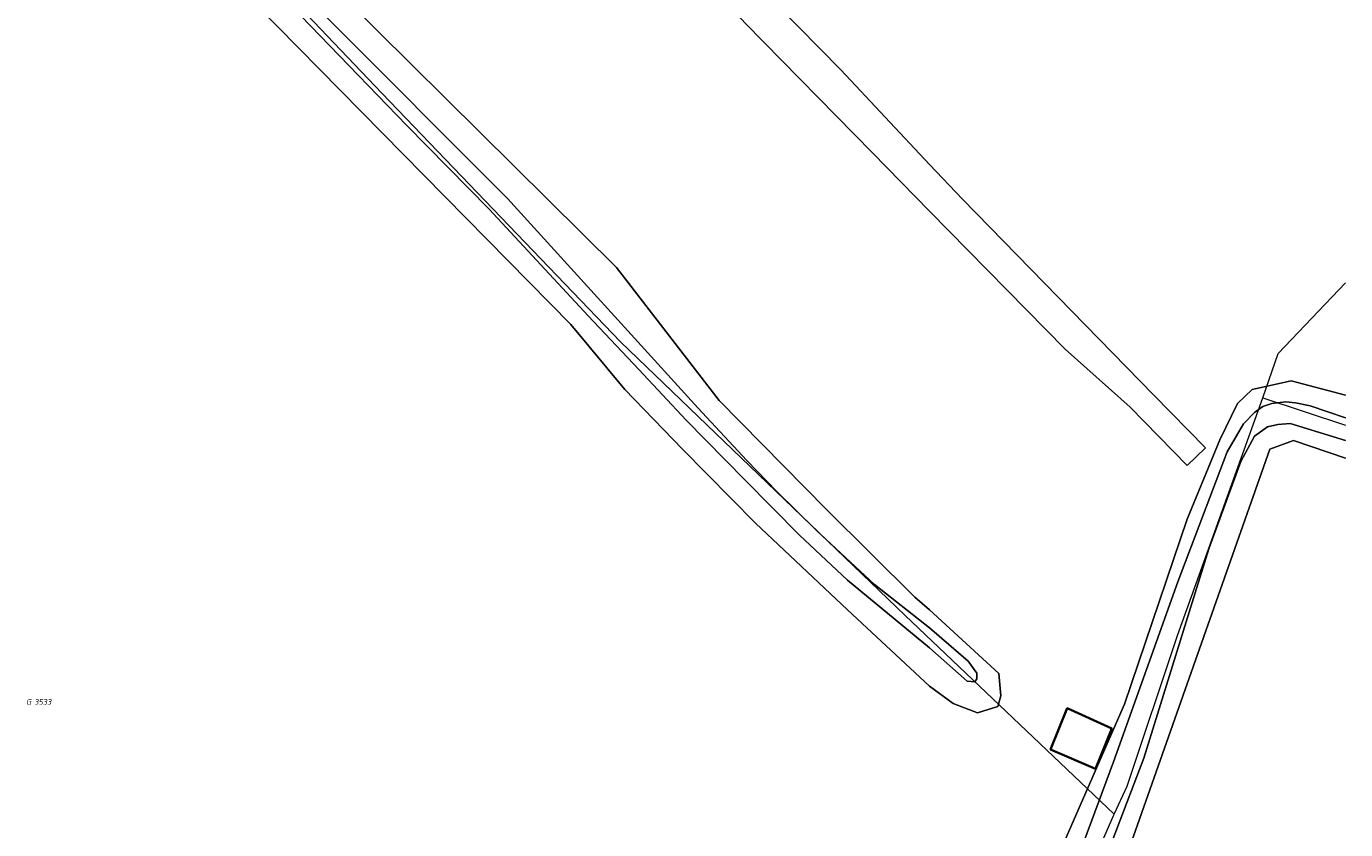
# Model space of a CAD drawing. Header units: metres. Extents: x 253395 to 254027, y 592765 to 593194.
# Tile 151 of 173: x 253942 to 254027, y 592812 to 592864. Entities that reach past the tile are written whole.
import ezdxf
from ezdxf.enums import TextEntityAlignment as Align
from ezdxf.lldxf.tags import DXFTag

# ---------------------------------------------------------------- set-up
doc = ezdxf.new("R2010")
doc.units = ezdxf.units.M
for name, color, linetype, lineweight in [('B-WE-GR-GRAS-GV', 254, 'Continuous', 13), ('B-WE-KG-GRENS_PERCEEL-G', 254, 'KG-PERCEEL-SO', 18), ('B-WE-KG-GRENS_PERCEEL-S', 254, 'Continuous', 25), ('B-WE-OG-BEBOUWING-GV', 254, 'Continuous', 35), ('B-WE-OG-TERREIN_BEGROEID-GV', 254, 'Continuous', 18), ('B-WE-OG-TERREIN_ERF-GV', 254, 'Continuous', 18), ('B-WE-OG-TERREIN_OEVER-GV', 254, 'Continuous', 18), ('B-WE-OG-WATER-GV', 254, 'Continuous', 18)]:
    doc.layers.add(name, color=color, linetype=linetype, lineweight=lineweight)
doc.styles.add('NLCS-ISO', font='txt')
doc.styles.get("Standard").update_dxf_attribs({"font": 'simplex.shx'})
tags = doc.linetypes.add('KG-PERCEEL-SO', pattern='A,5.5,-2,["P",Standard,S=1.8,R=0,X=-0.5,Y=-0.9],-2,5.5,-2,[5,NLCS.SHX,S=0.75,R=0,X=0,Y=0],-2', length=19).pattern_tags.tags
tags[6] = DXFTag(74, 10)

# ---------------------------------------------------------------- blocks, each defined once
blk = doc.blocks.new('SKG-PERCEELNUMMER-SO')
at = {"style": 'NLCS-ISO', "oblique": 10, "flags": 1}
for tag, p in [('GEMEENTECODE', (0, 2.55)), ('PERCEELGROOTTE', (0, -2.45))]:
    blk.add_attdef(tag, text='', height=1.8, dxfattribs=at).set_placement(p, align=Align.MIDDLE_CENTER)
at = {"style": 'NLCS-ISO', "oblique": 10}
blk.add_attdef('SECTIE', text='', height=1.8, dxfattribs=at).set_placement((-0.5, 0), align=Align.MIDDLE_RIGHT)
blk.add_attdef('PERCEELNUMMER', text='', height=1.8, dxfattribs=at).set_placement((0.5, 0), align=Align.MIDDLE_LEFT)

msp = doc.modelspace()

# ---------------------------------------------------------------- linework, layer by layer
at = {"layer": 'B-WE-GR-GRAS-GV'}
msp.add_lwpolyline([(254026.587, 592835.969), (254023.261, 592837.089), (254021.753, 592836.533), (254002.729, 592782.528), (254003.289, 592781.6), (254013.302, 592777.878), (254026.587, 592773.035)], dxfattribs=at)
at = {"layer": 'B-WE-KG-GRENS_PERCEEL-G'}
for points in [[(253943.426, 592882.218), (253951.044, 592873.96), (253964.984, 592859.302), (253980.238, 592843.408), (253998.435, 592825.901), (254011.801, 592813.209)], [(254021.292, 592839.818), (254022.285, 592842.656), (254026.587, 592847.168)], [(254011.801, 592813.209), (254012.63, 592814.995), (254015.844, 592824.631), (254021.292, 592839.818)], [(254021.292, 592839.818), (254026.587, 592838.073)], [(253998.645, 592779.208), (253999.788, 592784.07), (254002.551, 592791.653), (254005.615, 592799.088), (254011.801, 592813.209)]]:
    msp.add_lwpolyline(points, dxfattribs=at)
at = {"layer": 'B-WE-OG-BEBOUWING-GV'}
msp.add_lwpolyline([(254011.652, 592818.691), (254008.792, 592819.977), (254007.734, 592817.348), (254010.594, 592816.112)], close=True, dxfattribs=at)
at = {"layer": 'B-WE-OG-TERREIN_BEGROEID-GV'}
msp.add_lwpolyline([(253962.994, 592892.67), (253962.692, 592893.021), (253961.94, 592892.458), (253960.432, 592891.882), (253960.094, 592891.655), (253960.751, 592890.987), (253962.92, 592888.958), (253969.287, 592883.119), (253975.523, 592876.586), (253981.759, 592870.746), (253988.234, 592863.747), (253996.358, 592855.471), (254000, 592851.76), (254008.664, 592842.933), (254012.817, 592839.231), (254016.471, 592835.493), (254017.628, 592836.624), (254014.314, 592840.013), (254002.091, 592852.518), (254000, 592854.742), (253994.321, 592860.784), (253983.496, 592871.802), (253973.621, 592881.853), (253967.613, 592887.969)], close=True, dxfattribs=at)
at = {"layer": 'B-WE-OG-TERREIN_ERF-GV'}
for points in [[(253947.222, 592880.61), (253979.983, 592848.147), (253986.541, 592839.656), (253993.416, 592832.687), (253999.048, 592827.08), (254000, 592826.282), (254004.425, 592822.198), (254004.552, 592820.769), (254004.354, 592820.104), (254003.064, 592819.691), (254001.5, 592820.28), (254000, 592821.403), (253994.754, 592826.278), (253988.88, 592831.805), (253984.198, 592836.541), (253980.518, 592840.352), (253977.068, 592844.502), (253955.641, 592866.311)], [(253983.496, 592871.802), (253994.321, 592860.784), (254000, 592854.742), (254002.091, 592852.518), (254014.314, 592840.013), (254017.628, 592836.624), (254016.471, 592835.493), (254012.817, 592839.231), (254008.664, 592842.933), (254000, 592851.76), (253996.358, 592855.471), (253988.234, 592863.747)], [(253994.129, 592765.23), (253994.539, 592768.873), (253994.502, 592779.349), (253994.639, 592780.16), (253995.215, 592780.665), (253996.264, 592781.203), (253998.935, 592781.668), (254000, 592781.62), (254004.227, 592798.377), (254008.198, 592810.507), (254012.458, 592820.243), (254016.471, 592832.057), (254018.558, 592837.129), (254019.667, 592839.461), (254020.624, 592840.352), (254023.111, 592840.91), (254026.587, 592839.989)]]:
    msp.add_lwpolyline(points, dxfattribs=at)
msp.add_lwpolyline([(254011.652, 592818.691), (254010.594, 592816.112), (254007.734, 592817.348), (254008.792, 592819.977)], close=True, dxfattribs=at)
at = {"layer": 'B-WE-OG-TERREIN_OEVER-GV'}
for points in [[(253955.641, 592866.311), (253977.068, 592844.502), (253980.518, 592840.352), (253984.198, 592836.541), (253988.88, 592831.805), (253994.754, 592826.278), (254000, 592821.403), (254001.5, 592820.28), (254003.064, 592819.691), (254004.354, 592820.104), (254004.552, 592820.769), (254004.425, 592822.198), (254000, 592826.282), (253999.048, 592827.08), (253993.416, 592832.687), (253986.541, 592839.656), (253979.983, 592848.147), (253947.222, 592880.61)], [(253961.312, 592864.292), (253973.018, 592852.557), (253985.194, 592839.181), (253988.307, 592835.812), (253990.238, 592833.83), (253992.781, 592831.312), (253996.486, 592827.882), (254000, 592825.128), (254002.466, 592823.001), (254003.028, 592822.233), (254003.024, 592821.853), (254002.879, 592821.664), (254002.403, 592821.717), (254000, 592823.839), (253994.748, 592828.164), (253991.693, 592831.039), (253988.183, 592834.575), (253984.44, 592838.393), (253981.406, 592841.623), (253978.175, 592845.071), (253971.85, 592851.889), (253966.568, 592857.241), (253955.533, 592868.677)], [(254026.587, 592839.989), (254023.111, 592840.91), (254020.624, 592840.352), (254019.667, 592839.461), (254018.558, 592837.129), (254016.471, 592832.057), (254012.458, 592820.243), (254008.198, 592810.507), (254004.227, 592798.377), (254000, 592781.62), (253998.935, 592781.668), (253996.264, 592781.203), (253995.215, 592780.665), (253994.639, 592780.16), (253994.502, 592779.349), (253994.539, 592768.873), (253994.129, 592765.23)], [(253995.315, 592765.23), (253995.838, 592771.096), (253996.31, 592777.391), (253996.539, 592778.166), (253996.768, 592778.676), (253997.222, 592778.996), (253997.639, 592779.203), (253998.245, 592779.522), (253999.323, 592779.784), (254000, 592779.803), (254000.307, 592780.821), (254000.712, 592782.404), (254006.555, 592802.535), (254011.758, 592816.553), (254015.857, 592828.051), (254019.012, 592836.38), (254020.06, 592838.161), (254020.761, 592838.893), (254021.291, 592839.27), (254021.867, 592839.454), (254022.777, 592839.563), (254023.374, 592839.509), (254024.327, 592839.307), (254026.587, 592838.545)], [(254026.587, 592837.1), (254023.048, 592838.174), (254022.258, 592838.111), (254021.587, 592837.976), (254020.768, 592837.364), (254019.889, 592835.748), (254017.842, 592830.179), (254013.697, 592816.794), (254008.474, 592803.111), (254005.596, 592795.61), (254001.587, 592782.832), (254001.251, 592780.726), (254002.19, 592779.45), (254009.487, 592776.578), (254017.805, 592773.57), (254024.874, 592771.067), (254026.587, 592770.454)], [(254026.587, 592773.035), (254013.302, 592777.878), (254003.289, 592781.6), (254002.729, 592782.528), (254021.753, 592836.533), (254023.261, 592837.089), (254026.587, 592835.969)]]:
    msp.add_lwpolyline(points, dxfattribs=at)
at = {"layer": 'B-WE-OG-WATER-GV'}
for points in [[(253955.533, 592868.677), (253966.568, 592857.241), (253971.85, 592851.889), (253978.175, 592845.071), (253981.406, 592841.623), (253984.44, 592838.393), (253988.183, 592834.575), (253991.693, 592831.039), (253994.748, 592828.164), (254000, 592823.839), (254002.403, 592821.717), (254002.879, 592821.664), (254003.024, 592821.853), (254003.028, 592822.233), (254002.466, 592823.001), (254000, 592825.128), (253996.486, 592827.882), (253992.781, 592831.312), (253990.238, 592833.83), (253988.307, 592835.812), (253985.194, 592839.181), (253973.018, 592852.557), (253961.312, 592864.292)], [(254026.587, 592838.545), (254024.327, 592839.307), (254023.374, 592839.509), (254022.777, 592839.563), (254021.867, 592839.454), (254021.291, 592839.27), (254020.761, 592838.893), (254020.06, 592838.161), (254019.012, 592836.38), (254015.857, 592828.051), (254011.758, 592816.553), (254006.555, 592802.535), (254000.712, 592782.404), (254000.307, 592780.821), (254000, 592779.803), (253999.323, 592779.784), (253998.245, 592779.522), (253997.639, 592779.203), (253997.222, 592778.996), (253996.768, 592778.676), (253996.539, 592778.166), (253996.31, 592777.391), (253995.838, 592771.096), (253995.315, 592765.23)], [(254026.587, 592770.454), (254024.874, 592771.067), (254017.805, 592773.57), (254009.487, 592776.578), (254002.19, 592779.45), (254001.251, 592780.726), (254001.587, 592782.832), (254005.596, 592795.61), (254008.474, 592803.111), (254013.697, 592816.794), (254017.842, 592830.179), (254019.889, 592835.748), (254020.768, 592837.364), (254021.587, 592837.976), (254022.258, 592838.111), (254023.048, 592838.174), (254026.587, 592837.1)]]:
    msp.add_lwpolyline(points, dxfattribs=at)

# ---------------------------------------------------------------- block references
at = {"layer": 'B-WE-KG-GRENS_PERCEEL-S', "xscale": 0.2, "yscale": 0.2, "zscale": 0.2}
msp.add_blockref('SKG-PERCEELNUMMER-SO', (253942.681, 592820.387), dxfattribs=at).add_auto_attribs({'PERCEELNUMMER': '3533', 'SECTIE': 'G'})

doc.saveas('drawing.dxf')
